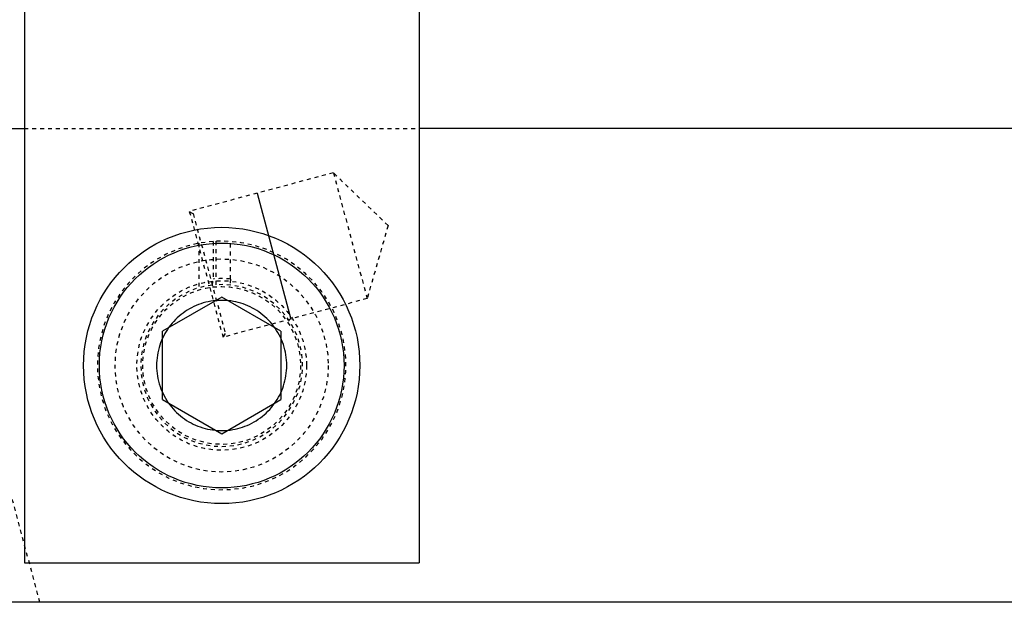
# Model space of a CAD drawing. Header units: millimetres. Extents: x -24622 to 57, y -1603 to 1112.
# Tile 88 of 219: x -1882 to -1857, y 644 to 658. Entities that reach past the tile are written whole.
import ezdxf

# ---------------------------------------------------------------- set-up
doc = ezdxf.new("R2010")
doc.units = ezdxf.units.MM
doc.linetypes.add('HIDDEN', pattern=[0.2, 0.1, -0.1])
doc.layers.add('DEFAULT_2', color=8, linetype='HIDDEN')

msp = doc.modelspace()

# ---------------------------------------------------------------- linework, layer by layer
at = {"color": 7, "linetype": 'Continuous'}
for p, q in [((-1881.506, 676.621), (-1881.506, 644.621)), ((-1871.506, 676.621), (-1871.506, 644.621)), ((-1908.506, 655.621), (-1881.506, 655.621)), ((-1788.506, 655.621), (-1871.506, 655.621)), ((-1875.607, 653.986), (-1874.753, 650.798)), ((-1876.506, 651.353), (-1878.006, 650.487)), ((-1875.006, 650.487), (-1876.506, 651.353)), ((-1878.006, 648.755), (-1878.006, 650.487)), ((-1875.006, 650.487), (-1875.006, 648.755)), ((-1878.006, 648.755), (-1876.506, 647.889)), ((-1876.506, 647.889), (-1875.006, 648.755)), ((-1881.506, 644.621), (-1871.506, 644.621)), ((-1788.506, 643.621), (-1908.506, 643.621))]:
    msp.add_line(p, q, dxfattribs=at)
for radius in [3.5, 3.1]:
    msp.add_circle((-1876.506, 649.621), radius, dxfattribs=at)
for points, start_tangent, end_tangent in [([(-1874.856, 649.621), (-1874.943, 650.15), (-1875.191, 650.619), (-1875.564, 650.976), (-1876.023, 651.199), (-1876.529, 651.271), (-1877.033, 651.185), (-1877.485, 650.949), (-1877.842, 650.589), (-1878.074, 650.135), (-1878.156, 649.621)], (-0.012023, 0.999928), (-0.013236, -0.999912)), ([(-1878.156, 649.621), (-1878.068, 649.092), (-1877.82, 648.624), (-1877.447, 648.266), (-1876.988, 648.043), (-1876.482, 647.972), (-1875.978, 648.058), (-1875.526, 648.294), (-1875.169, 648.654), (-1874.938, 649.108), (-1874.856, 649.621)], (0.012023, -0.999928), (0.013236, 0.999912))]:
    msp.add_spline(points, degree=3, dxfattribs=dict(at, start_tangent=start_tangent, end_tangent=end_tangent))
at = {"layer": 'DEFAULT_2', "color": 8, "linetype": 'HIDDEN'}
for p, q in [((-1881.112, 643.621), (-1884.328, 655.621)), ((-1881.506, 655.621), (-1871.506, 655.621)), ((-1873.675, 654.503), (-1877.326, 653.525)), ((-1872.291, 653.166), (-1873.675, 654.503)), ((-1873.675, 654.503), (-1872.821, 651.316)), ((-1877.326, 653.525), (-1877.229, 653.469)), ((-1877.326, 653.525), (-1876.472, 650.338)), ((-1877.229, 653.469), (-1876.416, 650.435)), ((-1872.291, 653.166), (-1872.821, 651.316)), ((-1877.083, 652.718), (-1877.083, 651.588)), ((-1876.726, 652.764), (-1876.726, 651.81)), ((-1876.643, 651.667), (-1876.643, 652.768)), ((-1876.286, 651.81), (-1876.286, 652.764)), ((-1872.821, 651.316), (-1876.472, 650.338)), ((-1876.416, 650.435), (-1876.472, 650.338))]:
    msp.add_line(p, q, dxfattribs=at)
for radius in [2.7, 2.15, 2]:
    msp.add_circle((-1876.506, 649.621), radius, dxfattribs=at)
for radius, start, end in [(3.15, 94.0049, 92.5002), (2.05, 96.8414, 93.8434), (2.2, 84.2608, 95.7392)]:
    msp.add_arc((-1876.506, 649.621), radius, start, end, dxfattribs=at)
for points, start_tangent, end_tangent in [([(-1876.747, 651.658), (-1876.738, 651.69), (-1876.726, 651.81)], (0.325842, 0.945424), (0, 1)), ([(-1876.286, 651.81), (-1876.287, 651.768), (-1876.308, 651.662)], (0, -1), (-0.355412, -0.93471))]:
    msp.add_spline(points, degree=3, dxfattribs=dict(at, start_tangent=start_tangent, end_tangent=end_tangent))

doc.saveas('drawing.dxf')
